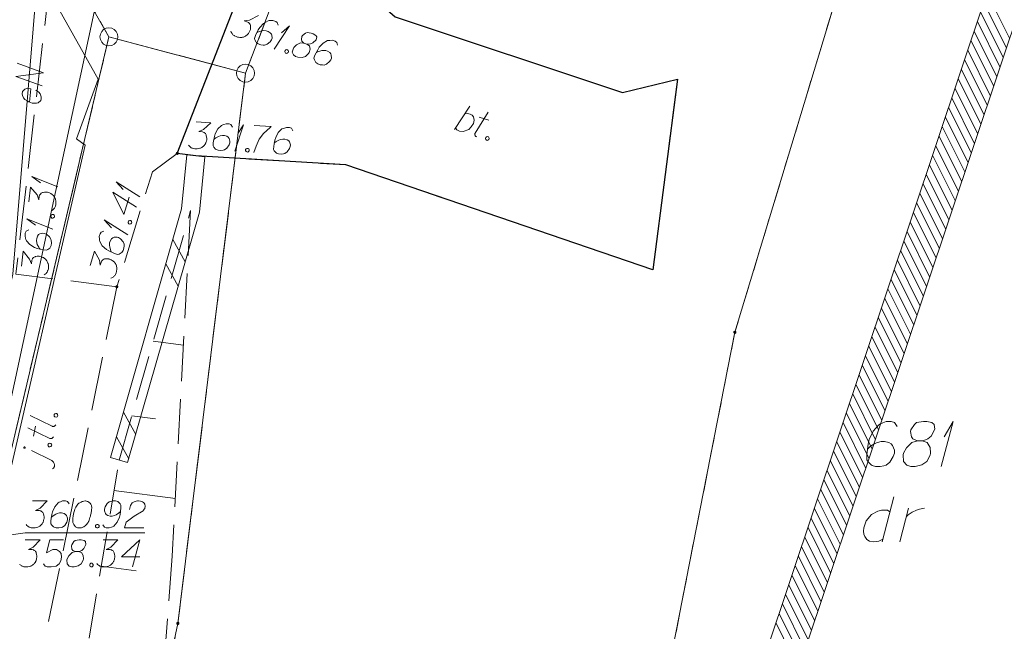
# Model space of a CAD drawing. Header units: metres. Extents: x 5555129 to 5555568, y 5636170 to 5636517.
# Tile 149 of 162: x 5555519 to 5555547, y 5636387 to 5636404. Entities that reach past the tile are written whole.
import ezdxf

# ---------------------------------------------------------------- set-up
doc = ezdxf.new("R2010")
doc.units = ezdxf.units.M
doc.header["$MEASUREMENT"] = 0
for name, pattern in [('03-linia 3 1', [2, 1.5, -0.5]), ('L_0_06', [2, 1.5, -0.5]), ('PRZER1-1', [2, 1, -1]), ('PRZER2_5-1', [3.5, 2.5, -1]), ('PRZER3-1', [4, 3, -1])]:
    doc.linetypes.add(name, pattern=pattern)
for name, color, linetype, lineweight in [('#digitalizacja', 7, 'Continuous', 18), ('#skartowane', 7, 'Continuous', 18), ('#zakres', 7, 'Continuous', 18)]:
    doc.layers.add(name, color=color, linetype=linetype, lineweight=lineweight)
for name, color, linetype, lineweight, true_color in [('GEPPGD', 7, 'Continuous', 18, 0x008000), ('GESDZI', 7, 'Continuous', 18, 0x0a0909), ('GESDZI_O', 7, 'Continuous', 18, 0x0a0909), ('GESKKL', 7, 'PRZER3-1', 18, 0x008000), ('GESUZY', 7, 'PRZER1-1', 18, 0x008000), ('GESUZY_O', 7, 'PRZER1-1', 18, 0x008000), ('GSSZSN', 7, 'PRZER2_5-1', 18, 0x0a0909), ('GULENN', 1, 'Continuous', 18, 0xff0000), ('GULENN_O', 1, 'Continuous', 18, 0xff0000)]:
    doc.layers.add(name, color=color, linetype=linetype, lineweight=lineweight, true_color=true_color)

# ---------------------------------------------------------------- blocks, each defined once
blk = doc.blocks.new('EPPGS')
at = {"color": 0, "flags": 128}
blk.add_lwpolyline([(0.5, 0), (0.475528, -0.154508), (0.404508, -0.293893), (0.293893, -0.404508), (0.154508, -0.475528), (0, -0.5), (-0.154508, -0.475528), (-0.293893, -0.404508), (-0.404508, -0.293893), (-0.475528, -0.154508), (-0.5, 0), (-0.475528, 0.154508), (-0.404508, 0.293893), (-0.293893, 0.404508), (-0.154508, 0.475528), (0, 0.5), (0.154508, 0.475528), (0.293893, 0.404508), (0.404508, 0.293893), (0.475528, 0.154508), (0.5, 0)], close=True, dxfattribs=at)
blk = doc.blocks.new('EPPGN')
blk.add_hatch(color=0).paths.add_polyline_path([(0, -0.09), (-0.027812, -0.085595), (-0.052901, -0.072812), (-0.072812, -0.052901), (-0.085595, -0.027812), (-0.09, 0), (-0.085595, 0.027812), (-0.072812, 0.052901), (-0.052901, 0.072812), (-0.027812, 0.085595), (0, 0.09), (0.027812, 0.085595), (0.052901, 0.072812), (0.072812, 0.052901), (0.085595, 0.027812), (0.09, 0), (0.085595, -0.027812), (0.072812, -0.052901), (0.052901, -0.072812), (0.027812, -0.085595)])
blk = doc.blocks.new('*U235')
at = {"layer": 'GESUZY_O', "color": 96, "linetype": 'ByBlock', "lineweight": 18, "true_color": 0x008000}
blk.add_line((5555543.554, 5636390.786), (5555543.229, 5636389.536), dxfattribs=at)
at = {"layer": 'GESUZY_O', "color": 96, "linetype": 'ByBlock', "lineweight": 18, "true_color": 0x008000, "flags": 128}
blk.add_lwpolyline([(5555543.446, 5636390.372), (5555543.377, 5636390.412), (5555543.21, 5636390.412), (5555543.111, 5636390.392), (5555542.934, 5636390.294), (5555542.786, 5636390.116), (5555542.718, 5636389.929), (5555542.708, 5636389.831), (5555542.718, 5636389.752), (5555542.747, 5636389.683), (5555542.806, 5636389.605), (5555542.875, 5636389.555), (5555542.983, 5636389.536), (5555543.062, 5636389.546), (5555543.141, 5636389.555), (5555543.249, 5636389.614)], dxfattribs=at)
blk = doc.blocks.new('*U236')
at = {"layer": 'GESUZY_O', "color": 96, "linetype": 'ByBlock', "lineweight": 18, "true_color": 0x008000}
blk.add_line((5555543.721, 5636389.536), (5555543.967, 5636390.471), dxfattribs=at)
at = {"layer": 'GESUZY_O', "color": 96, "linetype": 'ByBlock', "lineweight": 18, "true_color": 0x008000, "flags": 128}
blk.add_lwpolyline([(5555543.908, 5636390.244), (5555543.957, 5636390.284), (5555544.066, 5636390.362), (5555544.184, 5636390.412), (5555544.272, 5636390.441), (5555544.41, 5636390.471)], dxfattribs=at)
blk = doc.blocks.new('*U238')
at = {"layer": 'GESDZI_O', "color": 96, "linetype": 'ByBlock', "lineweight": 18}
for q in [(5555544.868, 5636391.631), (5555544.957, 5636392.458)]:
    blk.add_line((5555545.203, 5636392.881), q, dxfattribs=at)
blk = doc.blocks.new('*U270')
at = {"layer": '#skartowane', "color": 7, "linetype": 'ByBlock', "lineweight": 18}
blk.add_line((5555531.336, 5636401.004), (5555531.758, 5636401.654), dxfattribs=at)
at = {"layer": '#skartowane', "color": 7, "linetype": 'ByBlock', "lineweight": 18, "flags": 128}
blk.add_lwpolyline([(5555531.618, 5636401.439), (5555531.696, 5636401.45), (5555531.771, 5636401.431), (5555531.823, 5636401.402), (5555531.863, 5636401.351), (5555531.883, 5636401.263), (5555531.857, 5636401.166), (5555531.801, 5636401.073), (5555531.728, 5636401.004), (5555531.571, 5636400.944), (5555531.47, 5636400.959), (5555531.401, 5636400.994), (5555531.362, 5636401.045)], dxfattribs=at)
blk = doc.blocks.new('*U271')
at = {"layer": '#skartowane', "color": 7, "linetype": 'ByBlock', "lineweight": 18}
for p, q in [((5555531.906, 5636400.901), (5555532.273, 5636401.482)), ((5555532.023, 5636401.347), (5555532.292, 5636401.258))]:
    blk.add_line(p, q, dxfattribs=at)
at = {"layer": '#skartowane', "color": 7, "linetype": 'ByBlock', "lineweight": 18, "flags": 128}
blk.add_lwpolyline([(5555531.941, 5636400.802), (5555531.934, 5636400.806), (5555531.927, 5636400.811), (5555531.921, 5636400.816), (5555531.916, 5636400.822), (5555531.911, 5636400.829), (5555531.908, 5636400.836), (5555531.904, 5636400.844), (5555531.902, 5636400.851), (5555531.9, 5636400.859), (5555531.9, 5636400.867), (5555531.9, 5636400.875), (5555531.901, 5636400.884), (5555531.903, 5636400.891), (5555531.905, 5636400.899), (5555531.908, 5636400.906)], dxfattribs=at)
blk = doc.blocks.new('*U272')
at = {"layer": '#skartowane', "color": 7, "linetype": 'ByBlock', "lineweight": 18}
blk.add_line((5555520.129, 5636391.798), (5555519.565, 5636392.076), dxfattribs=at)
at = {"layer": '#skartowane', "color": 7, "linetype": 'ByBlock', "lineweight": 18, "flags": 128}
for points in [[(5555519.375, 5636392.176), (5555519.373, 5636392.176), (5555519.371, 5636392.176), (5555519.369, 5636392.176), (5555519.367, 5636392.176), (5555519.365, 5636392.175), (5555519.363, 5636392.175), (5555519.361, 5636392.174), (5555519.36, 5636392.173), (5555519.358, 5636392.172), (5555519.357, 5636392.17), (5555519.356, 5636392.169), (5555519.355, 5636392.167), (5555519.354, 5636392.165), (5555519.353, 5636392.163), (5555519.353, 5636392.162), (5555519.352, 5636392.16), (5555519.352, 5636392.158), (5555519.352, 5636392.156), (5555519.353, 5636392.154), (5555519.353, 5636392.152), (5555519.354, 5636392.15), (5555519.355, 5636392.148), (5555519.356, 5636392.147), (5555519.357, 5636392.145), (5555519.359, 5636392.144), (5555519.36, 5636392.143), (5555519.362, 5636392.142), (5555519.363, 5636392.141), (5555519.365, 5636392.14), (5555519.367, 5636392.139), (5555519.369, 5636392.139), (5555519.371, 5636392.139), (5555519.373, 5636392.139), (5555519.375, 5636392.14), (5555519.377, 5636392.14), (5555519.379, 5636392.141), (5555519.38, 5636392.142), (5555519.382, 5636392.143), (5555519.384, 5636392.144), (5555519.385, 5636392.145), (5555519.386, 5636392.147), (5555519.387, 5636392.149), (5555519.388, 5636392.15), (5555519.389, 5636392.152), (5555519.389, 5636392.154), (5555519.389, 5636392.156), (5555519.39, 5636392.158), (5555519.389, 5636392.16), (5555519.389, 5636392.162), (5555519.389, 5636392.164), (5555519.388, 5636392.166), (5555519.387, 5636392.167), (5555519.386, 5636392.169), (5555519.385, 5636392.17), (5555519.383, 5636392.172), (5555519.382, 5636392.173), (5555519.38, 5636392.174), (5555519.378, 5636392.175), (5555519.376, 5636392.176), (5555519.375, 5636392.176)], [(5555520.154, 5636391.564), (5555520.176, 5636391.584), (5555520.203, 5636391.627), (5555520.208, 5636391.68), (5555520.196, 5636391.712), (5555520.174, 5636391.753), (5555520.129, 5636391.798)]]:
    blk.add_lwpolyline(points, dxfattribs=at)
blk = doc.blocks.new('*U273')
at = {"layer": '#skartowane', "color": 7, "linetype": 'ByBlock', "lineweight": 18}
for p, q in [((5555519.622, 5636392.474), (5555519.679, 5636392.752)), ((5555520.079, 5636392.411), (5555519.459, 5636392.706))]:
    blk.add_line(p, q, dxfattribs=at)
at = {"layer": '#skartowane', "color": 7, "linetype": 'ByBlock', "lineweight": 18, "flags": 128}
blk.add_lwpolyline([(5555520.174, 5636392.458), (5555520.17, 5636392.451), (5555520.166, 5636392.444), (5555520.161, 5636392.437), (5555520.156, 5636392.431), (5555520.15, 5636392.426), (5555520.144, 5636392.421), (5555520.137, 5636392.417), (5555520.129, 5636392.414), (5555520.121, 5636392.411), (5555520.114, 5636392.409), (5555520.105, 5636392.409), (5555520.097, 5636392.409), (5555520.089, 5636392.409), (5555520.081, 5636392.411), (5555520.074, 5636392.413)], dxfattribs=at)
blk = doc.blocks.new('*U274')
at = {"layer": '#skartowane', "color": 7, "linetype": 'ByBlock', "lineweight": 18}
blk.add_line((5555520.142, 5636392.748), (5555519.528, 5636393.048), dxfattribs=at)
at = {"layer": '#skartowane', "color": 7, "linetype": 'ByBlock', "lineweight": 18, "flags": 128}
blk.add_lwpolyline([(5555520.242, 5636392.794), (5555520.239, 5636392.786), (5555520.235, 5636392.779), (5555520.23, 5636392.773), (5555520.225, 5636392.767), (5555520.218, 5636392.761), (5555520.212, 5636392.756), (5555520.205, 5636392.752), (5555520.198, 5636392.749), (5555520.19, 5636392.747), (5555520.182, 5636392.745), (5555520.174, 5636392.744), (5555520.166, 5636392.744), (5555520.158, 5636392.745), (5555520.15, 5636392.747), (5555520.142, 5636392.749)], dxfattribs=at)
blk = doc.blocks.new('*U283')
at = {"layer": '#skartowane', "color": 7, "linetype": 'ByBlock', "lineweight": 18}
for q in [(5555520.162, 5636398.234), (5555519.676, 5636398.344)]:
    blk.add_line((5555519.44, 5636398.52), q, dxfattribs=at)
blk = doc.blocks.new('*U284')
at = {"layer": '#skartowane', "color": 7, "linetype": 'ByBlock', "lineweight": 18}
for q in [(5555520.299, 5636399.413), (5555519.812, 5636399.523)]:
    blk.add_line((5555519.577, 5636399.699), q, dxfattribs=at)
blk = doc.blocks.new('*U285')
at = {"layer": '#skartowane', "color": 7, "linetype": 'ByBlock', "lineweight": 18}
for q in [(5555522.248, 5636398.074), (5555521.79, 5636398.271)]:
    blk.add_line((5555521.591, 5636398.487), q, dxfattribs=at)
blk = doc.blocks.new('*U286')
at = {"layer": '#skartowane', "color": 7, "linetype": 'ByBlock', "lineweight": 18}
for q in [(5555522.576, 5636399.134), (5555522.118, 5636399.331)]:
    blk.add_line((5555521.919, 5636399.547), q, dxfattribs=at)
blk = doc.blocks.new('*U289')
at = {"layer": '#skartowane', "color": 7, "linetype": 'ByBlock', "lineweight": 18}
for q in [(5555526.312, 5636403.235), (5555526.519, 5636403.689)]:
    blk.add_line((5555526.739, 5636403.883), q, dxfattribs=at)
blk = doc.blocks.new('*U290')
at = {"layer": '#skartowane', "color": 7, "linetype": 'ByBlock', "lineweight": 18}
for q in [(5555525.218, 5636400.398), (5555525.301, 5636400.89)]:
    blk.add_line((5555525.464, 5636401.135), q, dxfattribs=at)

msp = doc.modelspace()

# ---------------------------------------------------------------- hatches: boundary and pattern name
at = {"layer": '#skartowane', "linetype": 'Continuous', "lineweight": 18}
h = msp.add_hatch(color=7, dxfattribs=at)
edge = h.paths.add_edge_path()
edge.add_arc((5555523.62, 5636400.34), 0.045, 0, 360)
h = msp.add_hatch(color=7, dxfattribs=at)
edge = h.paths.add_edge_path()
edge.add_arc((5555521.94, 5636396.63), 0.045, 0, 360)

# ---------------------------------------------------------------- linework, layer by layer
at = {"layer": '#digitalizacja', "color": 36, "linetype": 'Continuous', "lineweight": 18, "true_color": 0x803300}
msp.add_line((5555525.6, 5636424.155), (5555518.151, 5636389.61), dxfattribs=at)
at = {"layer": '#digitalizacja', "color": 5, "linetype": 'Continuous', "lineweight": 18}
msp.add_line((5555521.062, 5636400.568), (5555515.436, 5636376.175), dxfattribs=at)
at = {"layer": '#digitalizacja', "color": 5, "linetype": 'Continuous', "lineweight": 18, "flags": 128}
for points in [[(5555468.916, 5636474.304), (5555508.576, 5636429.685), (5555515.269, 5636413.34), (5555521.42, 5636402.404)], [(5555521.062, 5636400.568), (5555520.813, 5636400.743), (5555521.42, 5636402.404)]]:
    msp.add_lwpolyline(points, dxfattribs=at)
at = {"layer": '#digitalizacja', "color": 36, "linetype": 'Continuous', "lineweight": 18, "true_color": 0x803300, "flags": 128}
for points in [[(5555519.591, 5636390.672), (5555520.005, 5636390.672), (5555519.81, 5636390.471), (5555519.68, 5636390.406), (5555519.786, 5636390.406), (5555519.81, 5636390.4), (5555519.822, 5636390.394), (5555519.833, 5636390.388), (5555519.845, 5636390.382), (5555519.869, 5636390.365), (5555519.881, 5636390.347), (5555519.892, 5636390.329), (5555519.898, 5636390.311), (5555519.91, 5636390.27), (5555519.916, 5636390.235), (5555519.916, 5636390.217), (5555519.916, 5636390.193), (5555519.91, 5636390.158), (5555519.904, 5636390.134), (5555519.898, 5636390.111), (5555519.892, 5636390.093), (5555519.887, 5636390.081), (5555519.881, 5636390.069), (5555519.875, 5636390.058), (5555519.863, 5636390.04), (5555519.845, 5636390.016), (5555519.828, 5636389.998), (5555519.816, 5636389.987), (5555519.798, 5636389.975), (5555519.78, 5636389.963), (5555519.757, 5636389.951), (5555519.745, 5636389.945), (5555519.703, 5636389.933), (5555519.668, 5636389.928), (5555519.644, 5636389.922), (5555519.603, 5636389.922), (5555519.556, 5636389.928), (5555519.538, 5636389.933), (5555519.52, 5636389.939), (5555519.503, 5636389.945), (5555519.485, 5636389.957), (5555519.467, 5636389.969), (5555519.438, 5636389.993), (5555519.42, 5636390.016)], [(5555520.613, 5636390.589), (5555520.566, 5636390.654), (5555520.513, 5636390.672), (5555520.43, 5636390.672), (5555520.371, 5636390.648), (5555520.335, 5636390.636), (5555520.306, 5636390.618), (5555520.211, 5636390.512), (5555520.146, 5636390.37), (5555520.129, 5636390.294), (5555520.105, 5636390.122), (5555520.105, 5636390.034), (5555520.129, 5636389.998), (5555520.176, 5636389.951), (5555520.194, 5636389.939), (5555520.253, 5636389.922), (5555520.329, 5636389.922), (5555520.388, 5636389.933), (5555520.43, 5636389.945), (5555520.489, 5636389.993), (5555520.548, 5636390.087), (5555520.566, 5636390.146), (5555520.566, 5636390.193), (5555520.536, 5636390.27), (5555520.513, 5636390.3), (5555520.471, 5636390.323), (5555520.4, 5636390.341), (5555520.347, 5636390.341), (5555520.282, 5636390.323), (5555520.241, 5636390.306), (5555520.17, 5636390.258), (5555520.135, 5636390.229), (5555520.117, 5636390.211)], [(5555521.068, 5636390.672), (5555521.056, 5636390.672), (5555521.02, 5636390.666), (5555520.997, 5636390.66), (5555520.979, 5636390.654), (5555520.949, 5636390.642), (5555520.914, 5636390.624), (5555520.885, 5636390.607), (5555520.855, 5636390.583), (5555520.837, 5636390.559), (5555520.82, 5636390.53), (5555520.802, 5636390.5), (5555520.784, 5636390.465), (5555520.772, 5636390.441), (5555520.76, 5636390.406), (5555520.743, 5636390.347), (5555520.725, 5636390.258), (5555520.713, 5636390.187), (5555520.713, 5636390.122), (5555520.719, 5636390.075), (5555520.743, 5636390.022), (5555520.76, 5636389.993), (5555520.79, 5636389.957), (5555520.825, 5636389.933), (5555520.843, 5636389.928), (5555520.879, 5636389.922), (5555520.908, 5636389.922), (5555520.955, 5636389.928), (5555520.997, 5636389.939), (5555521.026, 5636389.957), (5555521.068, 5636389.987), (5555521.085, 5636390.004), (5555521.109, 5636390.028), (5555521.127, 5636390.052), (5555521.138, 5636390.069), (5555521.15, 5636390.099), (5555521.156, 5636390.111), (5555521.168, 5636390.14), (5555521.18, 5636390.176), (5555521.192, 5636390.211), (5555521.197, 5636390.235), (5555521.203, 5636390.252), (5555521.209, 5636390.276), (5555521.221, 5636390.329), (5555521.227, 5636390.359), (5555521.233, 5636390.388), (5555521.239, 5636390.43), (5555521.245, 5636390.483), (5555521.245, 5636390.5), (5555521.239, 5636390.524), (5555521.233, 5636390.548), (5555521.215, 5636390.583), (5555521.197, 5636390.607), (5555521.18, 5636390.624), (5555521.156, 5636390.642), (5555521.133, 5636390.654), (5555521.115, 5636390.66), (5555521.097, 5636390.666), (5555521.068, 5636390.672)], [(5555521.546, 5636390.004), (5555521.593, 5636389.939), (5555521.646, 5636389.922), (5555521.729, 5636389.922), (5555521.788, 5636389.945), (5555521.823, 5636389.957), (5555521.853, 5636389.975), (5555521.947, 5636390.081), (5555522.012, 5636390.223), (5555522.03, 5636390.3), (5555522.054, 5636390.471), (5555522.054, 5636390.559), (5555522.03, 5636390.595), (5555521.983, 5636390.642), (5555521.965, 5636390.654), (5555521.906, 5636390.672), (5555521.829, 5636390.672), (5555521.77, 5636390.66), (5555521.729, 5636390.648), (5555521.67, 5636390.601), (5555521.611, 5636390.506), (5555521.593, 5636390.447), (5555521.593, 5636390.4), (5555521.623, 5636390.323), (5555521.646, 5636390.294), (5555521.688, 5636390.27), (5555521.758, 5636390.252), (5555521.812, 5636390.252), (5555521.876, 5636390.27), (5555521.918, 5636390.288), (5555521.989, 5636390.335), (5555522.024, 5636390.365), (5555522.042, 5636390.382)], [(5555522.29, 5636390.435), (5555522.319, 5636390.548), (5555522.367, 5636390.618), (5555522.42, 5636390.648), (5555522.473, 5636390.666), (5555522.514, 5636390.672), (5555522.544, 5636390.672), (5555522.597, 5636390.666), (5555522.632, 5636390.654), (5555522.65, 5636390.648), (5555522.685, 5636390.63), (5555522.703, 5636390.607), (5555522.715, 5636390.583), (5555522.721, 5636390.565), (5555522.727, 5636390.542), (5555522.727, 5636390.512), (5555522.721, 5636390.483), (5555522.715, 5636390.465), (5555522.703, 5636390.441), (5555522.685, 5636390.418), (5555522.668, 5636390.4), (5555522.426, 5636390.252), (5555522.195, 5636390.081), (5555522.154, 5636389.922), (5555522.691, 5636389.922)], [(5555521.38, 5636390.022), (5555521.41, 5636390.022), (5555521.428, 5636390.01), (5555521.445, 5636389.987), (5555521.445, 5636389.957), (5555521.428, 5636389.933), (5555521.41, 5636389.922), (5555521.38, 5636389.922), (5555521.363, 5636389.933), (5555521.345, 5636389.957), (5555521.345, 5636389.987), (5555521.363, 5636390.01), (5555521.38, 5636390.022)], [(5555519.39, 5636389.588), (5555519.803, 5636389.588), (5555519.608, 5636389.387), (5555519.478, 5636389.322), (5555519.584, 5636389.322), (5555519.608, 5636389.317), (5555519.62, 5636389.311), (5555519.632, 5636389.305), (5555519.643, 5636389.299), (5555519.667, 5636389.281), (5555519.679, 5636389.263), (5555519.691, 5636389.246), (5555519.697, 5636389.228), (5555519.708, 5636389.187), (5555519.714, 5636389.151), (5555519.714, 5636389.134), (5555519.714, 5636389.11), (5555519.708, 5636389.074), (5555519.702, 5636389.051), (5555519.697, 5636389.027), (5555519.691, 5636389.01), (5555519.685, 5636388.998), (5555519.679, 5636388.986), (5555519.673, 5636388.974), (5555519.661, 5636388.956), (5555519.643, 5636388.933), (5555519.626, 5636388.915), (5555519.614, 5636388.903), (5555519.596, 5636388.891), (5555519.579, 5636388.88), (5555519.555, 5636388.868), (5555519.543, 5636388.862), (5555519.502, 5636388.85), (5555519.466, 5636388.844), (5555519.443, 5636388.838), (5555519.401, 5636388.838), (5555519.354, 5636388.844), (5555519.336, 5636388.85), (5555519.319, 5636388.856), (5555519.301, 5636388.862), (5555519.283, 5636388.874), (5555519.266, 5636388.885), (5555519.236, 5636388.909)], [(5555520.452, 5636389.588), (5555520.08, 5636389.588), (5555519.986, 5636389.234), (5555520.157, 5636389.322), (5555520.258, 5636389.322), (5555520.34, 5636389.269), (5555520.387, 5636389.21), (5555520.399, 5636389.11), (5555520.382, 5636389.01), (5555520.334, 5636388.927), (5555520.252, 5636388.862), (5555520.11, 5636388.838), (5555520.004, 5636388.838), (5555519.95, 5636388.862), (5555519.903, 5636388.927)], [(5555520.789, 5636389.263), (5555520.872, 5636389.263), (5555520.895, 5636389.269), (5555520.966, 5636389.299), (5555521.019, 5636389.346), (5555521.078, 5636389.458), (5555521.072, 5636389.541), (5555521.031, 5636389.57), (5555520.949, 5636389.588), (5555520.889, 5636389.588), (5555520.777, 5636389.57), (5555520.742, 5636389.541), (5555520.683, 5636389.452), (5555520.677, 5636389.423), (5555520.689, 5636389.334), (5555520.712, 5636389.299), (5555520.789, 5636389.263), (5555520.695, 5636389.24), (5555520.606, 5636389.151), (5555520.559, 5636389.063), (5555520.553, 5636389.033), (5555520.559, 5636388.921), (5555520.612, 5636388.862), (5555520.683, 5636388.838), (5555520.754, 5636388.838), (5555520.866, 5636388.868), (5555520.949, 5636388.921), (5555521.002, 5636389.027), (5555521.008, 5636389.063), (5555521.002, 5636389.157), (5555520.954, 5636389.24), (5555520.872, 5636389.263)], [(5555521.557, 5636389.588), (5555521.97, 5636389.588), (5555521.775, 5636389.387), (5555521.645, 5636389.322), (5555521.752, 5636389.322), (5555521.775, 5636389.317), (5555521.787, 5636389.311), (5555521.799, 5636389.305), (5555521.811, 5636389.299), (5555521.834, 5636389.281), (5555521.846, 5636389.263), (5555521.858, 5636389.246), (5555521.864, 5636389.228), (5555521.876, 5636389.187), (5555521.881, 5636389.151), (5555521.881, 5636389.134), (5555521.881, 5636389.11), (5555521.876, 5636389.074), (5555521.87, 5636389.051), (5555521.864, 5636389.027), (5555521.858, 5636389.01), (5555521.852, 5636388.998), (5555521.846, 5636388.986), (5555521.84, 5636388.974), (5555521.828, 5636388.956), (5555521.811, 5636388.933), (5555521.793, 5636388.915), (5555521.781, 5636388.903), (5555521.763, 5636388.891), (5555521.746, 5636388.88), (5555521.722, 5636388.868), (5555521.71, 5636388.862), (5555521.669, 5636388.85), (5555521.633, 5636388.844), (5555521.61, 5636388.838), (5555521.569, 5636388.838), (5555521.521, 5636388.844), (5555521.504, 5636388.85), (5555521.486, 5636388.856), (5555521.468, 5636388.862), (5555521.45, 5636388.874), (5555521.433, 5636388.885), (5555521.403, 5636388.909), (5555521.385, 5636388.933)], [(5555522.578, 5636389.116), (5555522.07, 5636389.116), (5555522.578, 5636389.588), (5555522.377, 5636388.838)], [(5555521.22, 5636388.939), (5555521.25, 5636388.939), (5555521.267, 5636388.927), (5555521.285, 5636388.903), (5555521.285, 5636388.874), (5555521.267, 5636388.85), (5555521.25, 5636388.838), (5555521.22, 5636388.838), (5555521.202, 5636388.85), (5555521.185, 5636388.874), (5555521.185, 5636388.903), (5555521.202, 5636388.927), (5555521.22, 5636388.939)]]:
    msp.add_lwpolyline(points, dxfattribs=at)
at = {"layer": '#digitalizacja', "color": 7, "linetype": 'Continuous', "lineweight": 18, "flags": 128}
msp.add_lwpolyline([(5555522.72, 5636389.782), (5555519.389, 5636389.782), (5555518.151, 5636389.61)], dxfattribs=at)
at = {"layer": '#skartowane', "color": 7, "linetype": 'Continuous', "lineweight": 18}
for p, q in [((5555523.891, 5636400.295), (5555524.389, 5636400.245)), ((5555523.499, 5636397.945), (5555523.842, 5636397.327)), ((5555523.304, 5636397.265), (5555523.647, 5636396.647)), ((5555522.949, 5636395.113), (5555523.792, 5636395.004)), ((5555522.121, 5636393.139), (5555522.464, 5636392.52)), ((5555522.356, 5636393.043), (5555523.018, 5636392.956)), ((5555521.926, 5636392.459), (5555522.269, 5636391.841)), ((5555521.76, 5636391.879), (5555522.24, 5636391.741)), ((5555521.86, 5636390.959), (5555523.567, 5636390.737))]:
    msp.add_line(p, q, dxfattribs=at)
at = {"layer": '#skartowane', "color": 7, "linetype": '03-linia 3 1', "lineweight": 18}
msp.add_line((5555521.94, 5636396.63), (5555520.02, 5636387.21), dxfattribs=at)
at = {"layer": '#skartowane', "color": 7, "linetype": 'L_0_06', "lineweight": 18, "flags": 128}
msp.add_lwpolyline([(5555523.62, 5636400.34), (5555522.93, 5636399.83), (5555521.94, 5636396.63), (5555519.13, 5636396.98), (5555520.4, 5636407.92), (5555519.76, 5636408.76), (5555518.17, 5636415.97), (5555516.69, 5636419.92), (5555513.22, 5636426.28), (5555507.7, 5636431.28), (5555495.03, 5636442.55), (5555497.55, 5636445.67), (5555510.37, 5636434.83), (5555515.51, 5636430.51), (5555517.4, 5636429.99), (5555519.91, 5636429.73), (5555521.33, 5636430.42), (5555525.04, 5636427.93), (5555526.54, 5636426.97), (5555528.86, 5636426.67), (5555531.07, 5636426.79), (5555533.23, 5636427.66), (5555535.2, 5636426.14), (5555526.67, 5636409.15), (5555526.12, 5636407.57), (5555526.26, 5636407.12), (5555523.62, 5636400.34)], close=True, dxfattribs=at)
at = {"layer": '#skartowane', "color": 7, "linetype": '03-linia 3 1', "lineweight": 18, "flags": 128}
msp.add_lwpolyline([(5555523.62, 5636400.34), (5555524.14, 5636400.27), (5555528.31, 5636400.02), (5555536.85, 5636397.1), (5555537.54, 5636402.4), (5555536.01, 5636402.03), (5555529.68, 5636404.14), (5555526.26, 5636407.12)], dxfattribs=at)
at = {"layer": '#skartowane', "color": 7, "lineweight": 25, "flags": 128}
msp.add_lwpolyline([(5555526.26, 5636407.12), (5555529.68, 5636404.14), (5555536.01, 5636402.03), (5555537.54, 5636402.4), (5555536.85, 5636397.1), (5555528.31, 5636400.02), (5555524.14, 5636400.27), (5555523.62, 5636400.34), (5555526.26, 5636407.12)], close=True, dxfattribs=at)
at = {"layer": '#skartowane', "color": 7, "linetype": 'Continuous', "lineweight": 18, "flags": 128}
for points in [[(5555525.877, 5636404.171), (5555525.628, 5636404.042), (5555525.485, 5636404.021), (5555525.585, 5636403.988), (5555525.606, 5636403.975), (5555525.615, 5636403.965), (5555525.625, 5636403.956), (5555525.634, 5636403.947), (5555525.651, 5636403.922), (5555525.656, 5636403.902), (5555525.662, 5636403.881), (5555525.662, 5636403.863), (5555525.66, 5636403.82), (5555525.654, 5636403.784), (5555525.649, 5636403.767), (5555525.641, 5636403.745), (5555525.625, 5636403.713), (5555525.612, 5636403.693), (5555525.599, 5636403.672), (5555525.587, 5636403.657), (5555525.578, 5636403.648), (5555525.569, 5636403.639), (5555525.559, 5636403.629), (5555525.542, 5636403.616), (5555525.518, 5636403.599), (5555525.496, 5636403.588), (5555525.481, 5636403.581), (5555525.46, 5636403.575), (5555525.44, 5636403.569), (5555525.414, 5636403.566), (5555525.401, 5636403.564), (5555525.358, 5636403.566), (5555525.322, 5636403.571), (5555525.298, 5636403.573), (5555525.259, 5636403.586), (5555525.216, 5636403.607), (5555525.201, 5636403.618), (5555525.186, 5636403.629), (5555525.171, 5636403.64), (5555525.158, 5636403.657), (5555525.145, 5636403.674), (5555525.124, 5636403.706), (5555525.115, 5636403.734)], [(5555526.428, 5636403.9), (5555526.403, 5636403.976), (5555526.359, 5636404.01), (5555526.28, 5636404.036), (5555526.217, 5636404.033), (5555526.179, 5636404.033), (5555526.146, 5636404.025), (5555526.022, 5636403.954), (5555525.916, 5636403.84), (5555525.875, 5636403.773), (5555525.798, 5636403.618), (5555525.77, 5636403.534), (5555525.781, 5636403.493), (5555525.811, 5636403.433), (5555525.824, 5636403.416), (5555525.875, 5636403.381), (5555525.948, 5636403.356), (5555526.007, 5636403.349), (5555526.05, 5636403.347), (5555526.121, 5636403.373), (5555526.207, 5636403.444), (5555526.243, 5636403.495), (5555526.258, 5636403.539), (5555526.254, 5636403.622), (5555526.241, 5636403.657), (5555526.209, 5636403.693), (5555526.147, 5636403.732), (5555526.097, 5636403.749), (5555526.03, 5636403.752), (5555525.985, 5636403.749), (5555525.903, 5636403.726), (5555525.86, 5636403.709), (5555525.837, 5636403.698)], [(5555527.146, 5636403.405), (5555527.225, 5636403.379), (5555527.249, 5636403.377), (5555527.326, 5636403.383), (5555527.391, 5636403.411), (5555527.483, 5636403.498), (5555527.503, 5636403.579), (5555527.473, 5636403.62), (5555527.4, 5636403.663), (5555527.344, 5636403.681), (5555527.232, 5636403.7), (5555527.189, 5636403.683), (5555527.105, 5636403.618), (5555527.09, 5636403.592), (5555527.074, 5636403.504), (5555527.085, 5636403.463), (5555527.146, 5636403.405), (5555527.049, 5636403.413), (5555526.937, 5636403.357), (5555526.864, 5636403.287), (5555526.85, 5636403.261), (5555526.82, 5636403.153), (5555526.851, 5636403.08), (5555526.911, 5636403.035), (5555526.978, 5636403.013), (5555527.094, 5636403.005), (5555527.189, 5636403.03), (5555527.273, 5636403.114), (5555527.29, 5636403.145), (5555527.314, 5636403.237), (5555527.296, 5636403.33), (5555527.225, 5636403.379)], [(5555528.08, 5636403.349), (5555528.056, 5636403.426), (5555528.011, 5636403.459), (5555527.933, 5636403.485), (5555527.869, 5636403.482), (5555527.832, 5636403.482), (5555527.798, 5636403.474), (5555527.675, 5636403.403), (5555527.568, 5636403.289), (5555527.527, 5636403.222), (5555527.451, 5636403.067), (5555527.423, 5636402.983), (5555527.434, 5636402.942), (5555527.464, 5636402.882), (5555527.477, 5636402.865), (5555527.527, 5636402.83), (5555527.6, 5636402.806), (5555527.66, 5636402.798), (5555527.703, 5636402.796), (5555527.774, 5636402.822), (5555527.86, 5636402.893), (5555527.895, 5636402.944), (5555527.91, 5636402.989), (5555527.906, 5636403.071), (5555527.893, 5636403.106), (5555527.862, 5636403.142), (5555527.8, 5636403.181), (5555527.75, 5636403.198), (5555527.682, 5636403.202), (5555527.638, 5636403.198), (5555527.555, 5636403.175), (5555527.512, 5636403.159), (5555527.49, 5636403.147)], [(5555526.663, 5636403.224), (5555526.691, 5636403.215), (5555526.704, 5636403.198), (5555526.713, 5636403.17), (5555526.704, 5636403.142), (5555526.68, 5636403.125), (5555526.659, 5636403.119), (5555526.631, 5636403.129), (5555526.618, 5636403.145), (5555526.609, 5636403.174), (5555526.618, 5636403.202), (5555526.642, 5636403.218), (5555526.663, 5636403.224)], [(5555524.143, 5636401.214), (5555524.556, 5636401.19), (5555524.349, 5636401.001), (5555524.216, 5636400.944), (5555524.322, 5636400.937), (5555524.345, 5636400.93), (5555524.356, 5636400.923), (5555524.368, 5636400.917), (5555524.379, 5636400.91), (5555524.402, 5636400.891), (5555524.413, 5636400.873), (5555524.423, 5636400.854), (5555524.428, 5636400.836), (5555524.438, 5636400.794), (5555524.441, 5636400.759), (5555524.44, 5636400.741), (5555524.439, 5636400.717), (5555524.431, 5636400.682), (5555524.423, 5636400.659), (5555524.416, 5636400.636), (5555524.409, 5636400.619), (5555524.403, 5636400.607), (5555524.396, 5636400.596), (5555524.389, 5636400.584), (5555524.377, 5636400.567), (5555524.357, 5636400.545), (5555524.339, 5636400.528), (5555524.326, 5636400.517), (5555524.308, 5636400.506), (5555524.289, 5636400.496), (5555524.265, 5636400.485), (5555524.253, 5636400.48), (5555524.211, 5636400.471), (5555524.175, 5636400.467), (5555524.151, 5636400.462), (5555524.11, 5636400.465), (5555524.063, 5636400.474), (5555524.046, 5636400.481), (5555524.029, 5636400.488), (5555524.011, 5636400.495), (5555523.994, 5636400.507), (5555523.977, 5636400.52), (5555523.949, 5636400.546), (5555523.933, 5636400.57)], [(5555525.158, 5636401.071), (5555525.115, 5636401.138), (5555525.063, 5636401.159), (5555524.98, 5636401.164), (5555524.92, 5636401.144), (5555524.884, 5636401.134), (5555524.853, 5636401.118), (5555524.753, 5636401.018), (5555524.679, 5636400.88), (5555524.657, 5636400.805), (5555524.623, 5636400.635), (5555524.618, 5636400.547), (5555524.639, 5636400.51), (5555524.684, 5636400.46), (5555524.701, 5636400.447), (5555524.759, 5636400.426), (5555524.835, 5636400.421), (5555524.895, 5636400.43), (5555524.937, 5636400.439), (5555524.999, 5636400.483), (5555525.063, 5636400.573), (5555525.084, 5636400.631), (5555525.087, 5636400.678), (5555525.062, 5636400.757), (5555525.041, 5636400.788), (5555525.001, 5636400.814), (5555524.931, 5636400.836), (5555524.878, 5636400.839), (5555524.812, 5636400.825), (5555524.77, 5636400.81), (5555524.696, 5636400.767), (5555524.659, 5636400.74), (5555524.64, 5636400.723)], [(5555525.764, 5636401.117), (5555526.236, 5636401.089), (5555526.204, 5636401.061), (5555526.023, 5636400.889), (5555525.895, 5636400.731), (5555525.812, 5636400.54), (5555525.755, 5636400.366)], [(5555526.838, 5636400.97), (5555526.795, 5636401.038), (5555526.743, 5636401.058), (5555526.66, 5636401.063), (5555526.6, 5636401.043), (5555526.564, 5636401.034), (5555526.533, 5636401.018), (5555526.432, 5636400.917), (5555526.359, 5636400.78), (5555526.337, 5636400.704), (5555526.303, 5636400.535), (5555526.298, 5636400.446), (5555526.319, 5636400.409), (5555526.363, 5636400.359), (5555526.38, 5636400.347), (5555526.438, 5636400.325), (5555526.515, 5636400.321), (5555526.575, 5636400.329), (5555526.617, 5636400.338), (5555526.678, 5636400.382), (5555526.743, 5636400.473), (5555526.764, 5636400.531), (5555526.767, 5636400.578), (5555526.742, 5636400.656), (5555526.72, 5636400.687), (5555526.68, 5636400.713), (5555526.611, 5636400.735), (5555526.558, 5636400.738), (5555526.492, 5636400.724), (5555526.45, 5636400.709), (5555526.376, 5636400.666), (5555526.339, 5636400.639), (5555526.32, 5636400.622)], [(5555532.247, 5636400.806), (5555532.275, 5636400.797), (5555532.288, 5636400.78), (5555532.298, 5636400.752), (5555532.288, 5636400.724), (5555532.264, 5636400.707), (5555532.243, 5636400.701), (5555532.215, 5636400.711), (5555532.202, 5636400.727), (5555532.193, 5636400.755), (5555532.202, 5636400.784), (5555532.227, 5636400.8), (5555532.247, 5636400.806)], [(5555525.56, 5636400.479), (5555525.59, 5636400.477), (5555525.607, 5636400.464), (5555525.623, 5636400.439), (5555525.621, 5636400.41), (5555525.602, 5636400.387), (5555525.584, 5636400.377), (5555525.554, 5636400.378), (5555525.537, 5636400.391), (5555525.521, 5636400.416), (5555525.523, 5636400.445), (5555525.542, 5636400.468), (5555525.56, 5636400.479)], [(5555521.76, 5636391.879), (5555523.743, 5636398.797), (5555523.891, 5636400.295)], [(5555522.24, 5636391.741), (5555524.237, 5636398.703), (5555524.389, 5636400.245)], [(5555519.495, 5636398.99), (5555519.542, 5636399.4), (5555519.719, 5636399.183), (5555519.769, 5636399.047), (5555519.781, 5636399.152), (5555519.79, 5636399.175), (5555519.797, 5636399.186), (5555519.804, 5636399.197), (5555519.812, 5636399.208), (5555519.832, 5636399.23), (5555519.851, 5636399.239), (5555519.87, 5636399.249), (5555519.888, 5636399.253), (5555519.93, 5636399.26), (5555519.966, 5636399.262), (5555519.984, 5636399.26), (5555520.007, 5636399.257), (5555520.042, 5636399.247), (5555520.065, 5636399.238), (5555520.088, 5636399.23), (5555520.104, 5636399.222), (5555520.115, 5636399.215), (5555520.126, 5636399.207), (5555520.138, 5636399.2), (5555520.154, 5636399.187), (5555520.175, 5636399.166), (5555520.191, 5636399.147), (5555520.201, 5636399.133), (5555520.211, 5636399.114), (5555520.22, 5636399.096), (5555520.229, 5636399.071), (5555520.234, 5636399.058), (5555520.241, 5636399.016), (5555520.243, 5636398.98), (5555520.246, 5636398.956), (5555520.241, 5636398.915), (5555520.23, 5636398.869), (5555520.222, 5636398.852), (5555520.214, 5636398.835), (5555520.206, 5636398.818), (5555520.192, 5636398.802), (5555520.179, 5636398.785), (5555520.152, 5636398.759), (5555520.126, 5636398.744)], [(5555522.281, 5636399.12), (5555522.131, 5636398.635), (5555521.83, 5636399.26), (5555522.487, 5636398.846)], [(5555520.101, 5636398.58), (5555520.105, 5636398.61), (5555520.118, 5636398.626), (5555520.144, 5636398.641), (5555520.173, 5636398.637), (5555520.195, 5636398.617), (5555520.204, 5636398.598), (5555520.201, 5636398.569), (5555520.187, 5636398.552), (5555520.162, 5636398.538), (5555520.132, 5636398.541), (5555520.111, 5636398.561), (5555520.101, 5636398.58)], [(5555522.251, 5636398.425), (5555522.26, 5636398.453), (5555522.277, 5636398.466), (5555522.304, 5636398.476), (5555522.333, 5636398.468), (5555522.35, 5636398.444), (5555522.356, 5636398.423), (5555522.347, 5636398.395), (5555522.331, 5636398.382), (5555522.303, 5636398.372), (5555522.275, 5636398.38), (5555522.257, 5636398.404), (5555522.251, 5636398.425)], [(5555519.488, 5636398.212), (5555519.418, 5636398.172), (5555519.394, 5636398.122), (5555519.385, 5636398.039), (5555519.401, 5636397.978), (5555519.409, 5636397.941), (5555519.423, 5636397.91), (5555519.518, 5636397.804), (5555519.651, 5636397.723), (5555519.725, 5636397.697), (5555519.893, 5636397.653), (5555519.981, 5636397.643), (5555520.018, 5636397.663), (5555520.071, 5636397.704), (5555520.085, 5636397.72), (5555520.109, 5636397.777), (5555520.118, 5636397.853), (5555520.113, 5636397.913), (5555520.106, 5636397.956), (5555520.066, 5636398.02), (5555519.979, 5636398.089), (5555519.922, 5636398.114), (5555519.875, 5636398.119), (5555519.796, 5636398.099), (5555519.764, 5636398.079), (5555519.735, 5636398.04), (5555519.71, 5636397.972), (5555519.703, 5636397.919), (5555519.714, 5636397.853), (5555519.726, 5636397.809), (5555519.765, 5636397.734), (5555519.79, 5636397.695), (5555519.806, 5636397.675)], [(5555521.581, 5636398.175), (5555521.505, 5636398.149), (5555521.472, 5636398.103), (5555521.448, 5636398.024), (5555521.453, 5636397.961), (5555521.453, 5636397.924), (5555521.462, 5636397.89), (5555521.535, 5636397.769), (5555521.652, 5636397.665), (5555521.72, 5636397.625), (5555521.876, 5636397.552), (5555521.961, 5636397.526), (5555522.002, 5636397.538), (5555522.061, 5636397.569), (5555522.077, 5636397.582), (5555522.112, 5636397.634), (5555522.134, 5636397.707), (5555522.141, 5636397.767), (5555522.142, 5636397.81), (5555522.114, 5636397.88), (5555522.041, 5636397.965), (5555521.99, 5636397.999), (5555521.945, 5636398.013), (5555521.863, 5636398.007), (5555521.827, 5636397.994), (5555521.793, 5636397.961), (5555521.755, 5636397.899), (5555521.739, 5636397.848), (5555521.737, 5636397.78), (5555521.741, 5636397.736), (5555521.766, 5636397.654), (5555521.783, 5636397.612), (5555521.795, 5636397.589)], [(5555519.288, 5636397.206), (5555519.335, 5636397.617), (5555519.512, 5636397.4), (5555519.562, 5636397.264), (5555519.574, 5636397.369), (5555519.583, 5636397.392), (5555519.59, 5636397.403), (5555519.597, 5636397.414), (5555519.605, 5636397.425), (5555519.625, 5636397.447), (5555519.644, 5636397.456), (5555519.663, 5636397.466), (5555519.681, 5636397.47), (5555519.723, 5636397.477), (5555519.759, 5636397.479), (5555519.777, 5636397.477), (5555519.8, 5636397.474), (5555519.835, 5636397.464), (5555519.858, 5636397.455), (5555519.881, 5636397.447), (5555519.897, 5636397.439), (5555519.908, 5636397.432), (5555519.919, 5636397.424), (5555519.931, 5636397.417), (5555519.947, 5636397.403), (5555519.968, 5636397.383), (5555519.984, 5636397.363), (5555519.994, 5636397.35), (5555520.004, 5636397.331), (5555520.013, 5636397.312), (5555520.022, 5636397.288), (5555520.027, 5636397.275), (5555520.034, 5636397.233), (5555520.036, 5636397.197), (5555520.039, 5636397.173), (5555520.034, 5636397.132), (5555520.023, 5636397.085), (5555520.015, 5636397.068), (5555520.007, 5636397.052), (5555519.999, 5636397.035), (5555519.985, 5636397.018), (5555519.972, 5636397.002), (5555519.945, 5636396.976), (5555519.919, 5636396.961)], [(5555521.2, 5636397.223), (5555521.322, 5636397.618), (5555521.456, 5636397.373), (5555521.48, 5636397.229), (5555521.511, 5636397.331), (5555521.524, 5636397.352), (5555521.533, 5636397.361), (5555521.542, 5636397.371), (5555521.551, 5636397.38), (5555521.575, 5636397.398), (5555521.596, 5636397.404), (5555521.616, 5636397.41), (5555521.635, 5636397.41), (5555521.678, 5636397.409), (5555521.713, 5636397.405), (5555521.73, 5636397.399), (5555521.753, 5636397.392), (5555521.785, 5636397.376), (5555521.806, 5636397.364), (5555521.826, 5636397.351), (5555521.842, 5636397.34), (5555521.851, 5636397.331), (5555521.861, 5636397.322), (5555521.87, 5636397.313), (5555521.884, 5636397.296), (5555521.901, 5636397.272), (5555521.913, 5636397.25), (5555521.92, 5636397.235), (5555521.926, 5636397.215), (5555521.933, 5636397.195), (5555521.937, 5636397.168), (5555521.939, 5636397.155), (5555521.938, 5636397.112), (5555521.933, 5636397.077), (5555521.932, 5636397.052), (5555521.92, 5636397.013), (5555521.9, 5636396.97), (5555521.889, 5636396.954), (5555521.878, 5636396.939), (5555521.867, 5636396.924), (5555521.851, 5636396.911), (5555521.834, 5636396.897), (5555521.803, 5636396.876), (5555521.775, 5636396.866)], [(5555520.192, 5636393.051), (5555520.198, 5636393.08), (5555520.213, 5636393.095), (5555520.239, 5636393.108), (5555520.268, 5636393.102), (5555520.288, 5636393.08), (5555520.296, 5636393.06), (5555520.29, 5636393.031), (5555520.275, 5636393.016), (5555520.248, 5636393.003), (5555520.219, 5636393.009), (5555520.2, 5636393.031), (5555520.192, 5636393.051)], [(5555520.023, 5636392.224), (5555520.029, 5636392.253), (5555520.044, 5636392.268), (5555520.071, 5636392.28), (5555520.1, 5636392.274), (5555520.119, 5636392.252), (5555520.127, 5636392.233), (5555520.121, 5636392.204), (5555520.106, 5636392.189), (5555520.08, 5636392.176), (5555520.051, 5636392.182), (5555520.031, 5636392.204), (5555520.023, 5636392.224)]]:
    msp.add_lwpolyline(points, dxfattribs=at)
at = {"layer": '#skartowane', "color": 7, "linetype": 'PRZER2_5-1', "lineweight": 18, "ltscale": 0.5}
msp.add_lwpolyline([(5555520.01, 5636379.95), (5555522.003, 5636391.809), (5555523.99, 5636398.75), (5555523.483, 5636389.141), (5555522.73, 5636379.58)], dxfattribs=at)
at = {"layer": '#zakres', "color": 134, "linetype": 'Continuous', "lineweight": 18}
for p, q in [((5555538.026, 5636380.569), (5555552.626, 5636424.159)), ((5555538.974, 5636380.251), (5555553.574, 5636423.841)), ((5555546.771, 5636403.546), (5555546.147, 5636404.799)), ((5555546.682, 5636403.28), (5555546.058, 5636404.534)), ((5555546.593, 5636403.015), (5555545.969, 5636404.268)), ((5555546.504, 5636402.749), (5555545.88, 5636404.003)), ((5555546.415, 5636402.484), (5555545.791, 5636403.737)), ((5555546.327, 5636402.218), (5555545.702, 5636403.472)), ((5555546.238, 5636401.953), (5555545.613, 5636403.206)), ((5555546.149, 5636401.687), (5555545.524, 5636402.941)), ((5555546.06, 5636401.422), (5555545.435, 5636402.675)), ((5555545.971, 5636401.156), (5555545.347, 5636402.41)), ((5555545.882, 5636400.891), (5555545.258, 5636402.144)), ((5555545.793, 5636400.625), (5555545.169, 5636401.879)), ((5555545.704, 5636400.36), (5555545.08, 5636401.613)), ((5555545.615, 5636400.094), (5555544.991, 5636401.348)), ((5555545.526, 5636399.829), (5555544.902, 5636401.082)), ((5555545.437, 5636399.563), (5555544.813, 5636400.817)), ((5555545.348, 5636399.298), (5555544.724, 5636400.551)), ((5555545.259, 5636399.032), (5555544.635, 5636400.286)), ((5555545.17, 5636398.767), (5555544.546, 5636400.02)), ((5555545.082, 5636398.501), (5555544.457, 5636399.755)), ((5555544.993, 5636398.236), (5555544.368, 5636399.489)), ((5555544.904, 5636397.97), (5555544.279, 5636399.224)), ((5555544.815, 5636397.705), (5555544.19, 5636398.958)), ((5555544.726, 5636397.439), (5555544.102, 5636398.693)), ((5555544.637, 5636397.174), (5555544.013, 5636398.427)), ((5555544.548, 5636396.908), (5555543.924, 5636398.162)), ((5555544.459, 5636396.643), (5555543.835, 5636397.896)), ((5555544.281, 5636396.112), (5555543.657, 5636397.365)), ((5555544.37, 5636396.377), (5555543.746, 5636397.63)), ((5555544.192, 5636395.846), (5555543.568, 5636397.099)), ((5555544.103, 5636395.581), (5555543.479, 5636396.834)), ((5555544.014, 5636395.315), (5555543.39, 5636396.568)), ((5555543.925, 5636395.05), (5555543.301, 5636396.303)), ((5555543.837, 5636394.784), (5555543.212, 5636396.037)), ((5555543.748, 5636394.519), (5555543.123, 5636395.772)), ((5555543.659, 5636394.253), (5555543.034, 5636395.506)), ((5555543.57, 5636393.988), (5555542.945, 5636395.241)), ((5555543.481, 5636393.722), (5555542.857, 5636394.975)), ((5555543.392, 5636393.457), (5555542.768, 5636394.71)), ((5555543.303, 5636393.191), (5555542.679, 5636394.444)), ((5555543.214, 5636392.926), (5555542.59, 5636394.179)), ((5555543.125, 5636392.66), (5555542.501, 5636393.913)), ((5555543.036, 5636392.395), (5555542.412, 5636393.648)), ((5555542.947, 5636392.129), (5555542.323, 5636393.382)), ((5555542.858, 5636391.864), (5555542.234, 5636393.117)), ((5555542.769, 5636391.598), (5555542.145, 5636392.851)), ((5555542.68, 5636391.333), (5555542.056, 5636392.586)), ((5555542.592, 5636391.067), (5555541.967, 5636392.32)), ((5555542.503, 5636390.802), (5555541.878, 5636392.055)), ((5555542.414, 5636390.536), (5555541.789, 5636391.789)), ((5555542.325, 5636390.271), (5555541.7, 5636391.524)), ((5555542.236, 5636390.005), (5555541.612, 5636391.258)), ((5555542.147, 5636389.74), (5555541.523, 5636390.993)), ((5555542.058, 5636389.474), (5555541.434, 5636390.727)), ((5555541.969, 5636389.209), (5555541.345, 5636390.462)), ((5555541.88, 5636388.943), (5555541.256, 5636390.196)), ((5555541.791, 5636388.678), (5555541.167, 5636389.931)), ((5555541.702, 5636388.412), (5555541.078, 5636389.665)), ((5555541.613, 5636388.147), (5555540.989, 5636389.4)), ((5555541.524, 5636387.881), (5555540.9, 5636389.134)), ((5555541.347, 5636387.35), (5555540.722, 5636388.603)), ((5555541.436, 5636387.616), (5555540.811, 5636388.869)), ((5555541.258, 5636387.085), (5555540.633, 5636388.338)), ((5555541.169, 5636386.819), (5555540.544, 5636388.072)), ((5555541.08, 5636386.554), (5555540.456, 5636387.807)), ((5555540.991, 5636386.288), (5555540.367, 5636387.541)), ((5555540.902, 5636386.023), (5555540.278, 5636387.276))]:
    msp.add_line(p, q, dxfattribs=at)
at = {"layer": 'GESDZI', "color": 96, "linetype": 'Continuous', "lineweight": 18, "flags": 128}
for points in [[(5555472.46, 5636456.89), (5555470.67, 5636460.65), (5555473.057, 5636465.855), (5555487.598, 5636456.8), (5555501.678, 5636446.425), (5555513.2, 5636436.9), (5555527.3, 5636407.24), (5555525.52, 5636402.57), (5555521.72, 5636403.58), (5555519.11, 5636408.15), (5555517.98, 5636411.55), (5555516.52, 5636415.95), (5555512.96, 5636426.69), (5555495.36, 5636441.79), (5555487.39, 5636447.84), (5555472.46, 5636456.89)], [(5555516.955, 5636373.686), (5555520.763, 5636373.686), (5555523.637, 5636387.268), (5555525.52, 5636402.57), (5555521.72, 5636403.58), (5555514.77, 5636374.216), (5555516.955, 5636373.686)]]:
    msp.add_lwpolyline(points, close=True, dxfattribs=at)
for points in [[(5555520.763, 5636373.686), (5555523.637, 5636387.268), (5555525.52, 5636402.57), (5555527.3, 5636407.24), (5555537.284, 5636430.391), (5555545.937, 5636443.537), (5555551.456, 5636451.435)], [(5555558.445, 5636437.884), (5555554.18, 5636430.108), (5555548.809, 5636419.452), (5555542.12, 5636405.225), (5555539.133, 5636395.364), (5555534.876, 5636373.686)], [(5555534.876, 5636373.686), (5555539.133, 5636395.364), (5555542.12, 5636405.225), (5555548.809, 5636419.452), (5555554.18, 5636430.108), (5555558.445, 5636437.884)], [(5555519.11, 5636408.15), (5555521.72, 5636403.58), (5555514.77, 5636374.216), (5555514.684, 5636373.686)]]:
    msp.add_lwpolyline(points, dxfattribs=at)
at = {"layer": 'GESDZI_O', "color": 96, "linetype": 'Continuous', "lineweight": 18, "flags": 128}
for points in [[(5555543.648, 5636392.743), (5555543.569, 5636392.852), (5555543.481, 5636392.881), (5555543.343, 5636392.881), (5555543.245, 5636392.842), (5555543.186, 5636392.822), (5555543.136, 5636392.793), (5555542.979, 5636392.615), (5555542.871, 5636392.379), (5555542.841, 5636392.251), (5555542.802, 5636391.966), (5555542.802, 5636391.818), (5555542.841, 5636391.759), (5555542.92, 5636391.68), (5555542.949, 5636391.661), (5555543.048, 5636391.631), (5555543.176, 5636391.631), (5555543.274, 5636391.651), (5555543.343, 5636391.671), (5555543.441, 5636391.749), (5555543.54, 5636391.907), (5555543.569, 5636392.005), (5555543.569, 5636392.084), (5555543.52, 5636392.212), (5555543.481, 5636392.261), (5555543.412, 5636392.3), (5555543.294, 5636392.33), (5555543.205, 5636392.33), (5555543.097, 5636392.3), (5555543.028, 5636392.271), (5555542.91, 5636392.192), (5555542.851, 5636392.143), (5555542.821, 5636392.114)], [(5555544.209, 5636392.34), (5555544.347, 5636392.34), (5555544.386, 5636392.35), (5555544.504, 5636392.399), (5555544.593, 5636392.478), (5555544.691, 5636392.665), (5555544.681, 5636392.802), (5555544.613, 5636392.852), (5555544.475, 5636392.881), (5555544.376, 5636392.881), (5555544.189, 5636392.852), (5555544.13, 5636392.802), (5555544.032, 5636392.655), (5555544.022, 5636392.606), (5555544.042, 5636392.458), (5555544.081, 5636392.399), (5555544.209, 5636392.34), (5555544.051, 5636392.3), (5555543.904, 5636392.153), (5555543.825, 5636392.005), (5555543.815, 5636391.956), (5555543.825, 5636391.769), (5555543.914, 5636391.671), (5555544.032, 5636391.631), (5555544.15, 5636391.631), (5555544.337, 5636391.68), (5555544.475, 5636391.769), (5555544.563, 5636391.946), (5555544.573, 5636392.005), (5555544.563, 5636392.163), (5555544.485, 5636392.3), (5555544.347, 5636392.34)]]:
    msp.add_lwpolyline(points, dxfattribs=at)
at = {"layer": 'GESKKL', "color": 96, "linetype": 'PRZER3-1', "lineweight": 18, "ltscale": 0.5, "true_color": 0x008000}
msp.add_lwpolyline([(5555516.955, 5636373.686), (5555520.763, 5636373.686), (5555523.637, 5636387.268), (5555525.52, 5636402.57), (5555521.72, 5636403.58), (5555514.77, 5636374.216), (5555516.955, 5636373.686)], close=True, dxfattribs=at)
at = {"layer": 'GESUZY', "color": 96, "linetype": 'PRZER1-1', "lineweight": 18, "ltscale": 0.5, "true_color": 0x008000}
for points in [[(5555472.46, 5636456.89), (5555487.39, 5636447.84), (5555495.36, 5636441.79), (5555512.96, 5636426.69), (5555516.52, 5636415.95), (5555517.98, 5636411.55), (5555519.11, 5636408.15), (5555521.72, 5636403.58), (5555525.52, 5636402.57), (5555527.3, 5636407.24), (5555513.2, 5636436.9), (5555501.678, 5636446.425), (5555487.598, 5636456.8), (5555473.057, 5636465.855), (5555470.67, 5636460.65), (5555472.46, 5636456.89)], [(5555516.955, 5636373.686), (5555520.763, 5636373.686), (5555523.637, 5636387.268), (5555525.52, 5636402.57), (5555521.72, 5636403.58), (5555514.77, 5636374.216), (5555516.955, 5636373.686)]]:
    msp.add_lwpolyline(points, close=True, dxfattribs=at)
for points in [[(5555520.763, 5636373.686), (5555523.637, 5636387.268), (5555525.52, 5636402.57), (5555527.3, 5636407.24), (5555537.284, 5636430.391), (5555545.937, 5636443.537), (5555551.456, 5636451.435)], [(5555558.445, 5636437.884), (5555554.18, 5636430.108), (5555548.809, 5636419.452), (5555542.12, 5636405.225), (5555539.133, 5636395.364), (5555534.876, 5636373.686)], [(5555558.445, 5636437.884), (5555554.18, 5636430.108), (5555548.809, 5636419.452), (5555542.12, 5636405.225), (5555539.133, 5636395.364), (5555534.876, 5636373.686)], [(5555514.684, 5636373.686), (5555514.77, 5636374.216), (5555521.72, 5636403.58), (5555519.11, 5636408.15)]]:
    msp.add_lwpolyline(points, dxfattribs=at)
at = {"layer": 'GSSZSN', "color": 7, "linetype": 'Continuous', "lineweight": 18}
msp.add_line((5555521.507, 5636388.857), (5555522.474, 5636388.731), dxfattribs=at)
at = {"layer": 'GULENN', "color": 1, "linetype": 'Continuous', "lineweight": 18, "true_color": 0xff0000, "flags": 128}
msp.add_lwpolyline([(5555511.04, 5636427.42), (5555511.17, 5636427.6), (5555512.37, 5636428.17), (5555514.1, 5636425.76), (5555517.61, 5636417.4), (5555519.9, 5636407.28), (5555519.05, 5636396.98), (5555515.08, 5636378.92), (5555513.634, 5636373.686)], dxfattribs=at)
at = {"layer": 'GULENN_O', "color": 1, "linetype": 'Continuous', "lineweight": 18, "flags": 128}
for points in [[(5555519.865, 5636402.218), (5555519.134, 5636402.481), (5555519.895, 5636402.583), (5555519.165, 5636402.846)], [(5555519.512, 5636401.762), (5555519.544, 5636402.138), (5555519.485, 5636402.149), (5555519.432, 5636402.142), (5555519.377, 5636402.123), (5555519.318, 5636402.056), (5555519.307, 5636401.998), (5555519.315, 5636401.95), (5555519.345, 5636401.882), (5555519.382, 5636401.838), (5555519.444, 5636401.797), (5555519.489, 5636401.769), (5555519.587, 5636401.738), (5555519.652, 5636401.732), (5555519.705, 5636401.734), (5555519.754, 5636401.747), (5555519.825, 5636401.812), (5555519.835, 5636401.859), (5555519.833, 5636401.907), (5555519.833, 5636401.912), (5555519.804, 5636401.992), (5555519.766, 5636402.037), (5555519.738, 5636402.057), (5555519.733, 5636402.063), (5555519.683, 5636402.097)]]:
    msp.add_lwpolyline(points, dxfattribs=at)

# ---------------------------------------------------------------- block references
at = {"layer": '#skartowane', "color": 7, "linetype": 'Continuous', "lineweight": 18}
for name in ['*U289', '*U270', '*U271', '*U290', '*U284', '*U286', '*U283', '*U285', '*U274', '*U273', '*U272']:
    msp.add_blockref(name, (0, 0), dxfattribs=at)
at = {"layer": 'GEPPGD', "color": 96, "lineweight": 18, "true_color": 0x008000, "xscale": 0.5, "yscale": 0.5, "zscale": 0.5, "rotation": 90}
for name, p in [('EPPGS', (5555521.72, 5636403.58)), ('EPPGS', (5555525.52, 5636402.57)), ('EPPGN', (5555539.133, 5636395.364)), ('EPPGN', (5555523.637, 5636387.268))]:
    msp.add_blockref(name, p, dxfattribs=at)
at = {"layer": 'GESDZI_O', "color": 96, "linetype": 'Continuous', "lineweight": 18}
msp.add_blockref('*U238', (0, 0), dxfattribs=at)
at = {"layer": 'GESUZY_O', "color": 96, "linetype": 'Continuous', "lineweight": 18, "true_color": 0x008000}
for name in ['*U235', '*U236']:
    msp.add_blockref(name, (0, 0), dxfattribs=at)

doc.saveas('drawing.dxf')
